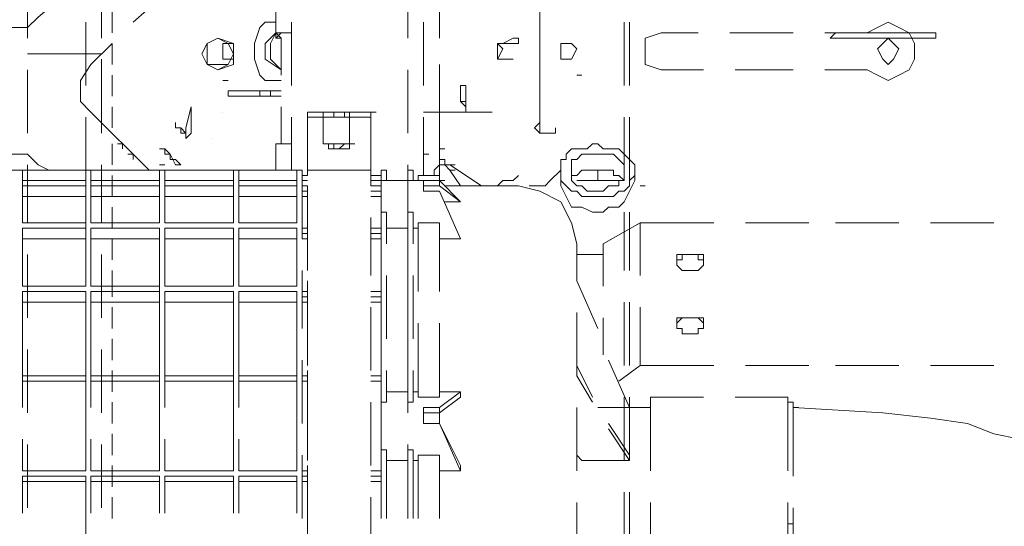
# Model space of a CAD drawing. Header units: millimetres. Extents: x 0 to 1151, y 0 to 297.
# Tile 43 of 93: x 332 to 340, y 135 to 139. Entities that reach past the tile are written whole.
import ezdxf

# ---------------------------------------------------------------- set-up
doc = ezdxf.new("R2010")
doc.units = ezdxf.units.MM
doc.header["$MEASUREMENT"] = 0
doc.layers.get('0').update_dxf_attribs({"linetype": 'CONTINUOUS'})

msp = doc.modelspace()

# ---------------------------------------------------------------- linework, layer by layer
at = {"color": 7, "linetype": 'Continuous', "lineweight": 20, "true_color": 0x000007}
for p, q in [((331.851, 139.3013), (331.851, 138.7933)), ((332.4437, 139.3013), (332.4437, 138.7933)), ((332.4437, 139.3013), (332.4437, 138.7933)), ((334.899, 138.7933), (334.899, 139.3013)), ((333.0787, 139.259), (332.6977, 138.9203)), ((335.9573, 139.259), (335.9573, 138.8357)), ((335.153, 138.7933), (335.153, 139.1743)), ((335.153, 138.7933), (335.153, 139.132)), ((332.5283, 139.005), (332.5283, 138.8357)), ((332.3167, 138.4123), (332.3167, 138.9203)), ((333.756, 138.9203), (333.7137, 138.878)), ((333.9677, 138.4123), (333.9677, 138.9203)), ((335.026, 138.9203), (335.026, 138.4123)), ((336.6347, 138.9203), (336.6347, 138.4123)), ((336.677, 138.9203), (336.677, 138.4123)), ((335.9573, 138.751), (335.9573, 138.8357)), ((336.931, 138.8357), (337.2273, 138.8357)), ((337.4813, 138.8357), (337.9893, 138.8357)), ((338.2433, 138.8357), (338.582, 138.8357)), ((332.5283, 138.751), (332.359, 138.5817)), ((332.5283, 138.751), (332.5283, 138.5817)), ((333.7983, 138.624), (333.7983, 138.751)), ((333.7983, 138.624), (333.7983, 138.751)), ((335.661, 138.751), (335.6187, 138.751)), ((335.6187, 138.751), (335.6187, 138.751)), ((335.6187, 138.624), (335.6187, 138.751)), ((335.661, 138.751), (335.7457, 138.7933)), ((335.788, 138.751), (335.661, 138.751)), ((335.7457, 138.7933), (335.788, 138.7933)), ((335.788, 138.751), (335.788, 138.7933)), ((335.9573, 138.751), (335.9573, 138.624)), ((335.9573, 138.751), (335.9573, 138.751)), ((335.9573, 138.751), (335.9573, 138.751)), ((331.851, 138.6663), (332.4437, 138.6663)), ((332.4437, 138.116), (332.4437, 138.624)), ((332.4437, 138.624), (332.4437, 138.116)), ((332.4437, 138.116), (332.4437, 138.624)), ((332.4437, 138.624), (332.4437, 138.116)), ((333.4173, 138.624), (333.4597, 138.624)), ((335.153, 138.2007), (335.153, 138.5817)), ((335.6187, 138.624), (335.7033, 138.624)), ((335.6187, 138.624), (335.6187, 138.624)), ((335.7033, 138.624), (335.7457, 138.624)), ((335.9573, 138.5393), (335.9573, 138.624)), ((335.9573, 138.624), (335.9573, 138.624)), ((336.1267, 138.624), (336.2113, 138.624)), ((331.851, 138.5393), (331.851, 138.0313)), ((332.4437, 138.5393), (332.4437, 138.0313)), ((332.4437, 138.5393), (332.4437, 138.0313)), ((332.5283, 138.497), (332.5283, 138.3277)), ((333.7137, 138.497), (333.756, 138.4547)), ((334.899, 138.0313), (334.899, 138.5393)), ((335.153, 138.2007), (335.153, 138.5393)), ((335.9573, 138.5393), (335.9573, 138.116)), ((336.2537, 138.497), (336.296, 138.497)), ((337.2697, 138.5393), (336.931, 138.5393)), ((337.9893, 138.5393), (337.5237, 138.5393)), ((338.582, 138.5393), (338.2433, 138.5393)), ((333.4173, 138.4547), (333.4597, 138.4547)), ((335.3647, 138.4123), (335.3647, 138.2007)), ((333.4597, 138.37), (333.883, 138.37)), ((333.7137, 138.3277), (333.7137, 138.37)), ((335.3223, 138.2853), (335.3223, 138.37)), ((335.3223, 138.2853), (335.3647, 138.243)), ((335.3223, 138.2853), (335.3647, 138.2853)), ((332.359, 138.2007), (332.8247, 137.735)), ((332.5283, 138.243), (332.5283, 138.0737)), ((333.121, 138.0737), (333.1633, 138.243)), ((333.1633, 138.0313), (333.1633, 138.243)), ((333.4173, 138.2007), (333.4173, 138.2007)), ((334.0947, 138.2007), (334.2217, 138.2007)), ((334.0947, 137.862), (334.0947, 138.2007)), ((334.0947, 138.2007), (334.2217, 138.2007)), ((334.2217, 138.1583), (334.2217, 138.2007)), ((334.3487, 138.2007), (334.3487, 138.2007)), ((334.4333, 138.2007), (334.4757, 138.2007)), ((334.4333, 138.1583), (334.4333, 138.2007)), ((334.4333, 138.2007), (334.6027, 138.2007)), ((334.6027, 138.2007), (334.645, 138.2007)), ((334.6027, 138.2007), (334.6027, 137.608)), ((335.153, 138.2007), (335.026, 138.2007)), ((335.153, 137.862), (335.153, 138.2007)), ((335.153, 138.2007), (335.5763, 138.2007)), ((335.153, 138.2007), (335.153, 137.7773)), ((335.5763, 138.2007), (335.5763, 138.2007)), ((335.9573, 138.2007), (335.9573, 138.2007)), ((332.3167, 137.6503), (332.3167, 138.1583)), ((333.0363, 138.116), (333.0363, 138.116)), ((333.9677, 137.735), (333.9677, 138.1583)), ((334.0947, 138.1583), (334.0947, 137.6927)), ((334.0947, 138.1583), (334.0947, 137.9467)), ((334.0947, 138.1583), (334.0947, 138.1583)), ((334.2217, 138.1583), (334.4333, 138.1583)), ((335.026, 138.1583), (335.026, 137.6927)), ((335.9573, 138.116), (335.915, 138.0737)), ((336.6347, 138.1583), (336.6347, 137.6503)), ((336.677, 138.1583), (336.677, 137.6503)), ((333.121, 137.989), (333.121, 138.0737)), ((333.121, 137.989), (333.1633, 138.0313)), ((332.5283, 137.9467), (332.5283, 137.7773)), ((332.5707, 137.9467), (332.613, 137.9467)), ((332.613, 137.9043), (332.613, 137.9467)), ((333.3327, 137.989), (333.3327, 137.989)), ((334.0947, 137.9467), (334.0947, 137.9467)), ((334.0947, 137.9467), (334.0947, 137.9467)), ((334.0947, 137.9467), (334.0947, 137.7773)), ((334.2217, 137.9467), (334.264, 137.9467)), ((334.2217, 137.9467), (334.4333, 137.9467)), ((334.4333, 137.9467), (334.4757, 137.9467)), ((332.6977, 137.862), (332.6553, 137.862)), ((332.6977, 137.8197), (332.6977, 137.862)), ((335.026, 137.862), (335.026, 137.862)), ((335.026, 137.862), (335.0683, 137.862)), ((335.153, 137.9043), (335.1953, 137.9043)), ((335.153, 137.9043), (335.1953, 137.9043)), ((335.153, 137.862), (335.153, 137.862)), ((331.851, 137.7773), (331.851, 137.3117)), ((332.4437, 137.7773), (332.4437, 137.3117)), ((332.4437, 137.7773), (332.4437, 137.3117)), ((332.6977, 137.8197), (332.6977, 137.8197)), ((332.9093, 137.7773), (332.9517, 137.7773)), ((332.9093, 137.7773), (332.9517, 137.7773)), ((333.0787, 137.7773), (333.0363, 137.7773)), ((334.0947, 137.8197), (334.0947, 137.8197)), ((334.0947, 137.7773), (334.0947, 137.7773)), ((334.0947, 137.735), (334.0947, 137.7773)), ((334.899, 137.3117), (334.899, 137.7773)), ((335.153, 137.8197), (335.153, 137.7773)), ((335.153, 137.7773), (335.2377, 137.7773)), ((335.153, 137.7773), (335.153, 137.7773)), ((335.1953, 137.7773), (335.153, 137.7773)), ((335.153, 137.7773), (335.2377, 137.7773)), ((335.153, 137.6503), (335.153, 137.7773)), ((335.153, 137.7773), (335.153, 137.7773)), ((335.153, 137.7773), (335.1953, 137.7773)), ((335.2377, 137.7773), (335.28, 137.7773)), ((335.4917, 137.608), (335.2377, 137.7773)), ((331.5123, 137.735), (332.0203, 137.735)), ((332.3167, 137.735), (331.8087, 137.735)), ((331.8087, 137.735), (331.8087, 137.608)), ((332.2743, 137.735), (332.74, 137.735)), ((332.3167, 137.608), (332.3167, 137.735)), ((332.9093, 137.735), (332.359, 137.735)), ((332.359, 137.735), (332.359, 137.608)), ((332.5283, 137.6927), (332.5283, 137.5233)), ((332.867, 137.735), (332.9517, 137.735)), ((332.9093, 137.735), (332.9093, 137.735)), ((332.9093, 137.735), (332.9093, 137.735)), ((332.9093, 137.608), (332.9093, 137.735)), ((332.994, 137.735), (332.9517, 137.735)), ((333.502, 137.735), (332.9517, 137.735)), ((332.9517, 137.735), (332.9517, 137.608)), ((332.994, 137.735), (333.502, 137.735)), ((332.994, 137.735), (333.502, 137.735)), ((333.1633, 137.735), (333.2057, 137.735)), ((333.2903, 137.735), (333.2903, 137.735)), ((333.502, 137.735), (333.629, 137.735)), ((333.502, 137.608), (333.502, 137.735)), ((333.5443, 137.735), (333.5443, 137.608)), ((333.756, 137.735), (334.0523, 137.735)), ((334.0523, 137.1847), (334.0523, 137.735)), ((334.0947, 137.6927), (334.0523, 137.6927)), ((334.0947, 137.6927), (334.0523, 137.6927)), ((334.0947, 137.735), (334.6027, 137.735)), ((334.6873, 137.6927), (334.6027, 137.6927)), ((334.7297, 137.735), (334.6873, 137.735)), ((334.6873, 137.6927), (334.6873, 137.6927)), ((334.7297, 137.735), (334.7297, 137.6503)), ((334.899, 137.735), (334.899, 137.6503)), ((334.9413, 137.735), (334.899, 137.735)), ((334.9413, 137.735), (334.9413, 137.6503)), ((334.9837, 137.6503), (334.9837, 137.6927)), ((334.9837, 137.6927), (335.153, 137.6927)), ((335.153, 137.6503), (335.153, 137.6927)), ((335.153, 137.6503), (335.153, 137.6927)), ((335.2377, 137.735), (335.28, 137.735)), ((335.28, 137.735), (335.28, 137.735)), ((335.28, 137.735), (335.28, 137.735)), ((335.28, 137.735), (335.28, 137.735)), ((336.1267, 137.735), (336.1267, 137.735)), ((336.423, 137.735), (336.423, 137.6503)), ((336.7193, 137.6927), (336.7193, 137.735)), ((336.7193, 137.6503), (336.7193, 137.6927)), ((332.3167, 137.608), (332.3167, 137.6503)), ((332.9093, 137.608), (332.9093, 137.6503)), ((333.502, 137.608), (333.502, 137.6503)), ((334.01, 137.608), (334.01, 137.6503)), ((334.0523, 137.6503), (334.0947, 137.6503)), ((334.6873, 137.6503), (335.026, 137.6503)), ((334.899, 137.6503), (334.7297, 137.6503)), ((335.153, 137.6503), (335.1953, 137.6503)), ((335.153, 137.6503), (335.153, 137.6503)), ((336.2537, 137.6503), (336.5923, 137.6503)), ((336.6347, 137.6503), (336.6347, 137.6503)), ((331.8087, 137.608), (332.3167, 137.608)), ((332.3167, 137.608), (331.8087, 137.608)), ((331.8087, 137.608), (331.8087, 137.3117)), ((332.359, 137.608), (332.9093, 137.608)), ((332.9093, 137.608), (332.359, 137.608)), ((332.359, 137.608), (332.359, 137.3117)), ((332.9093, 137.3117), (332.9093, 137.608)), ((332.9517, 137.608), (333.502, 137.608)), ((333.502, 137.608), (332.9517, 137.608)), ((332.9517, 137.608), (332.9517, 137.3117)), ((333.502, 137.3117), (333.502, 137.608)), ((333.5443, 137.608), (333.5443, 137.3117)), ((334.0523, 137.608), (334.0947, 137.608)), ((334.0947, 137.5657), (334.0523, 137.5657)), ((334.0947, 137.1), (334.0947, 137.608)), ((334.6027, 137.608), (334.6873, 137.608)), ((334.6873, 137.5657), (334.6873, 137.608)), ((335.3223, 137.481), (335.153, 137.608)), ((335.1953, 137.608), (335.788, 137.608)), ((335.4917, 137.608), (335.4917, 137.608)), ((335.5763, 137.608), (335.5763, 137.608)), ((335.5763, 137.608), (335.5763, 137.608)), ((336.7617, 137.608), (336.804, 137.608)), ((332.9093, 137.3117), (332.9093, 137.5233)), ((333.502, 137.3117), (333.502, 137.5233)), ((334.01, 137.3117), (334.01, 137.5233)), ((334.0523, 137.5233), (334.0947, 137.5233)), ((334.6873, 137.2693), (334.6873, 137.5233)), ((335.3223, 137.481), (335.1953, 137.481)), ((332.3167, 136.9307), (332.3167, 137.3963)), ((332.5283, 137.4387), (332.5283, 137.2693)), ((334.899, 137.1423), (334.899, 137.3963)), ((334.9413, 137.3963), (334.9413, 137.1423)), ((336.6347, 137.3963), (336.6347, 136.9307)), ((336.677, 137.3963), (336.677, 136.9307)), ((331.8087, 137.3117), (332.3167, 137.3117)), ((332.3167, 137.3117), (332.3167, 137.2693)), ((332.359, 137.3117), (332.9093, 137.3117)), ((332.9517, 137.3117), (333.502, 137.3117)), ((334.0947, 136.9307), (334.0947, 137.3117)), ((334.6027, 137.354), (334.6027, 136.8883)), ((334.9837, 137.3117), (335.153, 137.3117)), ((334.9837, 136.7613), (334.9837, 137.3117)), ((335.153, 136.7613), (335.153, 137.3117)), ((337.3543, 137.3117), (336.7617, 137.3117)), ((338.1163, 137.3117), (337.6083, 137.3117)), ((338.836, 137.3117), (338.328, 137.3117)), ((339.598, 137.3117), (339.09, 137.3117)), ((332.3167, 137.2693), (331.8087, 137.2693)), ((331.8087, 137.2693), (331.8087, 136.8037)), ((332.3167, 136.8037), (332.3167, 137.2693)), ((332.9093, 137.2693), (332.359, 137.2693)), ((332.359, 137.2693), (332.359, 136.8037)), ((332.9093, 136.8037), (332.9093, 137.2693)), ((333.502, 137.2693), (332.9517, 137.2693)), ((332.9517, 137.2693), (332.9517, 136.8037)), ((333.502, 136.8037), (333.502, 137.2693)), ((333.5443, 137.2693), (333.5443, 136.8037)), ((334.0523, 137.2693), (334.0947, 137.2693)), ((334.0947, 137.227), (334.0523, 137.227)), ((334.0947, 137.227), (334.0523, 137.227)), ((334.0947, 137.1847), (334.0947, 137.227)), ((334.6027, 137.2693), (334.6873, 137.2693)), ((334.6873, 137.227), (334.6027, 137.227)), ((334.6873, 137.227), (334.6027, 137.227)), ((334.6873, 137.2693), (334.6873, 137.227)), ((334.6873, 137.227), (334.6873, 137.227)), ((334.6873, 137.227), (334.6873, 137.1847)), ((334.6873, 137.227), (334.6873, 137.227)), ((334.6873, 137.1847), (334.6873, 137.227)), ((334.899, 137.2693), (334.899, 136.7613)), ((334.9413, 137.2693), (334.9837, 137.2693)), ((334.9837, 137.2693), (334.9837, 136.7613)), ((332.3167, 137.1847), (332.3167, 136.8037)), ((332.5283, 137.1847), (332.5283, 137.0153)), ((333.502, 137.1847), (333.502, 136.8037)), ((334.01, 136.8037), (334.01, 137.1847)), ((334.01, 137.1847), (334.01, 137.0153)), ((334.0523, 137.1847), (334.0947, 137.1847)), ((334.6027, 137.1847), (334.6873, 137.1847)), ((334.6873, 137.1847), (334.6873, 136.7613)), ((336.2537, 136.846), (336.2537, 137.1423)), ((331.851, 137.0577), (331.851, 136.5497)), ((332.4437, 137.0577), (332.4437, 136.5497)), ((332.4437, 137.0577), (332.4437, 136.5497)), ((334.899, 136.5497), (334.899, 137.0577)), ((336.4653, 137.0577), (336.2537, 137.0577)), ((337.185, 137.0577), (337.1427, 137.0577)), ((337.1427, 137.0577), (337.185, 137.0577)), ((332.5283, 136.9307), (332.5283, 136.719)), ((334.0523, 136.465), (334.0523, 136.9307)), ((334.6873, 136.465), (334.6873, 136.9307)), ((337.1427, 136.9307), (337.185, 136.9307)), ((334.0947, 136.3803), (334.0947, 136.846)), ((334.7297, 136.3803), (334.7297, 136.8883)), ((334.899, 136.3803), (334.899, 136.8883)), ((334.9413, 136.8883), (334.9413, 136.3803)), ((336.423, 136.465), (336.2537, 136.846)), ((331.8087, 136.8037), (332.3167, 136.8037)), ((332.3167, 136.7613), (331.8087, 136.7613)), ((331.8087, 136.7613), (331.8087, 136.084)), ((332.3167, 136.084), (332.3167, 136.7613)), ((332.359, 136.8037), (332.9093, 136.8037)), ((332.9093, 136.7613), (332.359, 136.7613)), ((332.359, 136.7613), (332.359, 136.084)), ((332.9093, 136.8037), (332.9093, 136.7613)), ((332.9093, 136.084), (332.9093, 136.7613)), ((332.9517, 136.8037), (333.502, 136.8037)), ((333.502, 136.7613), (332.9517, 136.7613)), ((332.9517, 136.7613), (332.9517, 136.084)), ((333.502, 136.084), (333.502, 136.7613)), ((333.5443, 136.7613), (333.5443, 136.084)), ((334.0523, 136.7613), (334.0947, 136.7613)), ((334.6027, 136.7613), (334.6873, 136.7613)), ((334.6873, 136.7613), (334.6873, 136.719)), ((332.3167, 136.1687), (332.3167, 136.6767)), ((334.01, 136.084), (334.01, 136.6767)), ((334.01, 136.6767), (334.01, 136.4227)), ((334.0947, 136.719), (334.0523, 136.719)), ((334.0947, 136.719), (334.0523, 136.719)), ((334.0523, 136.6767), (334.0947, 136.6767)), ((334.0947, 136.6767), (334.0947, 136.719)), ((334.0947, 136.1687), (334.0947, 136.6767)), ((334.6873, 136.719), (334.6027, 136.719)), ((334.6873, 136.719), (334.6027, 136.719)), ((334.6873, 136.719), (334.6873, 136.719)), ((334.6873, 136.719), (334.6873, 136.6767)), ((334.6873, 136.719), (334.6873, 136.719)), ((334.6873, 136.6767), (334.6873, 136.719)), ((336.6347, 136.6767), (336.6347, 136.1687)), ((336.677, 136.6767), (336.677, 136.1687)), ((332.5283, 136.6343), (332.5283, 136.465)), ((334.6027, 136.6343), (334.6027, 136.1263)), ((336.2537, 136.084), (336.2537, 136.592)), ((336.7617, 136.1687), (336.7617, 136.6343)), ((336.4653, 136.2533), (336.4653, 136.5497)), ((336.4653, 136.5497), (336.4653, 136.2533)), ((337.185, 136.5497), (337.1427, 136.5497)), ((337.185, 136.5497), (337.185, 136.5497)), ((334.899, 136.5073), (334.899, 135.957)), ((334.9837, 136.5073), (334.9837, 135.957)), ((334.9837, 135.9147), (334.9837, 136.5073)), ((335.153, 135.9147), (335.153, 136.5073)), ((332.5283, 136.3803), (332.5283, 136.211)), ((337.1427, 136.4227), (337.185, 136.4227)), ((331.851, 136.2957), (331.851, 135.7877)), ((332.4437, 136.2957), (332.4437, 135.7877)), ((332.4437, 136.2957), (332.4437, 135.7877)), ((334.899, 135.7877), (334.899, 136.2957)), ((334.0523, 135.703), (334.0523, 136.211)), ((334.6873, 135.703), (334.6873, 136.211)), ((332.5283, 136.1263), (332.5283, 135.957)), ((334.0947, 135.6183), (334.0947, 136.1263)), ((334.7297, 135.8723), (334.7297, 136.1263)), ((334.899, 135.8723), (334.899, 136.1263)), ((334.9413, 136.1263), (334.9413, 135.8723)), ((336.3807, 135.9147), (336.2537, 136.1687)), ((336.2537, 136.1263), (336.2537, 136.1263)), ((338.1163, 136.1687), (337.6083, 136.1687)), ((338.836, 136.1687), (338.328, 136.1687)), ((339.598, 136.1687), (339.09, 136.1687)), ((331.8087, 136.084), (332.3167, 136.084)), ((332.3167, 136.084), (331.8087, 136.084)), ((331.8087, 136.084), (331.8087, 135.83)), ((332.3167, 135.83), (332.3167, 136.084)), ((332.3167, 136.0417), (332.3167, 135.322)), ((332.359, 136.084), (332.9093, 136.084)), ((332.9093, 136.084), (332.359, 136.084)), ((332.359, 136.084), (332.359, 135.83)), ((332.9093, 135.83), (332.9093, 136.084)), ((332.9093, 136.0417), (332.9093, 135.322)), ((332.9517, 136.084), (333.502, 136.084)), ((333.502, 136.084), (332.9517, 136.084)), ((332.9517, 136.084), (332.9517, 135.83)), ((333.502, 135.83), (333.502, 136.084)), ((333.502, 136.0417), (333.502, 135.322)), ((333.5443, 136.084), (333.5443, 135.83)), ((334.01, 135.322), (334.01, 136.0417)), ((334.0523, 136.084), (334.0947, 136.084)), ((334.0523, 136.0417), (334.0947, 136.0417)), ((334.0947, 136.0417), (334.0523, 136.0417)), ((334.6027, 136.084), (334.6873, 136.084)), ((334.6873, 136.084), (334.6873, 136.0417)), ((334.6873, 136.0417), (334.6873, 136.084)), ((334.6873, 135.2797), (334.6873, 136.0417)), ((336.3807, 135.8723), (336.2537, 136.084)), ((334.9837, 135.957), (334.9413, 135.957)), ((335.3223, 135.957), (335.3223, 135.9147)), ((332.3167, 135.4067), (332.3167, 135.9147)), ((334.0947, 135.4067), (334.0947, 135.9147)), ((335.153, 135.9147), (334.9837, 135.9147)), ((335.3223, 135.9147), (335.153, 135.7877)), ((336.6347, 135.9147), (336.6347, 135.4067)), ((336.677, 135.9147), (336.677, 135.4067)), ((336.8463, 135.322), (336.8463, 135.9147)), ((337.2697, 135.9147), (336.8463, 135.9147)), ((332.5283, 135.8723), (332.5283, 135.703)), ((334.6027, 135.8723), (334.6027, 135.3643)), ((334.7297, 135.8723), (334.6873, 135.8723)), ((336.2537, 135.322), (336.2537, 135.83)), ((336.677, 135.83), (336.8463, 135.83)), ((337.947, 135.8723), (337.947, 135.322)), ((337.9893, 135.8723), (337.947, 135.8723)), ((337.947, 135.8723), (337.947, 135.8723)), ((337.9893, 135.2797), (337.9893, 135.8723)), ((337.9893, 135.8723), (337.9893, 135.83)), ((337.9893, 135.83), (338.0317, 135.83)), ((335.153, 135.703), (335.153, 135.7877)), ((335.026, 135.703), (335.153, 135.703)), ((335.153, 135.703), (335.3223, 135.3643)), ((339.3863, 135.703), (339.598, 135.6183)), ((331.8087, 135.576), (331.8087, 135.322)), ((332.3167, 135.322), (332.3167, 135.576)), ((332.359, 135.576), (332.359, 135.322)), ((332.5283, 135.6183), (332.5283, 135.449)), ((332.9093, 135.322), (332.9093, 135.576)), ((332.9517, 135.576), (332.9517, 135.322)), ((333.502, 135.322), (333.502, 135.576)), ((333.5443, 135.576), (333.5443, 135.322)), ((331.851, 135.5337), (331.851, 135.0257)), ((332.4437, 135.5337), (332.4437, 135.0257)), ((332.4437, 135.5337), (332.4437, 135.0257)), ((334.899, 135.0257), (334.899, 135.5337)), ((334.899, 134.941), (334.899, 135.4913)), ((334.9413, 135.4913), (334.9413, 134.941)), ((334.0523, 134.941), (334.0523, 135.449)), ((334.6873, 134.941), (334.6873, 135.449)), ((334.899, 135.4067), (334.899, 134.941)), ((334.9413, 135.4067), (334.9837, 135.4067)), ((334.9837, 135.449), (335.153, 135.449)), ((334.9837, 134.941), (334.9837, 135.449)), ((335.153, 134.941), (335.153, 135.449)), ((332.5283, 135.3643), (332.5283, 135.195)), ((334.0947, 134.8563), (334.0947, 135.3643)), ((335.3223, 135.3643), (335.3223, 135.322)), ((331.8087, 135.322), (332.3167, 135.322)), ((332.3167, 135.2797), (331.8087, 135.2797)), ((331.8087, 135.2797), (331.8087, 134.9833)), ((332.3167, 134.9833), (332.3167, 135.2797)), ((332.359, 135.322), (332.9093, 135.322)), ((332.9093, 135.2797), (332.359, 135.2797)), ((332.359, 135.2797), (332.359, 134.9833)), ((332.9093, 134.9833), (332.9093, 135.2797)), ((332.9517, 135.322), (333.502, 135.322)), ((333.502, 135.2797), (332.9517, 135.2797)), ((332.9517, 135.2797), (332.9517, 134.9833)), ((333.502, 134.9833), (333.502, 135.2797)), ((333.5443, 135.2797), (333.5443, 134.9833)), ((334.0523, 135.322), (334.0947, 135.322)), ((334.0947, 135.2797), (334.0523, 135.2797)), ((334.0947, 135.2373), (334.0947, 135.2797)), ((334.6027, 135.322), (334.6873, 135.322)), ((334.6873, 135.2797), (334.6027, 135.2797)), ((334.6873, 135.322), (334.6873, 135.2797)), ((334.6873, 135.2797), (334.6873, 135.2373)), ((334.6873, 135.2373), (334.6873, 135.2797)), ((332.3167, 135.2373), (332.3167, 134.9833)), ((332.9093, 135.2373), (332.9093, 134.9833)), ((333.502, 135.2373), (333.502, 134.9833)), ((334.01, 134.9833), (334.01, 135.2373)), ((334.0523, 135.2373), (334.0947, 135.2373)), ((334.6027, 135.2373), (334.6873, 135.2373)), ((334.6873, 134.9833), (334.6873, 135.2373)), ((332.3167, 134.687), (332.3167, 135.1527)), ((332.5283, 135.1103), (332.5283, 134.941)), ((334.0947, 134.687), (334.0947, 135.1527)), ((334.6027, 135.1103), (334.6027, 134.6023)), ((336.6347, 135.1527), (336.6347, 134.687)), ((336.677, 135.1527), (336.677, 134.687)), ((336.2537, 134.56), (336.2537, 135.068)), ((336.8463, 134.56), (336.8463, 135.068)), ((337.947, 135.068), (337.947, 134.56)), ((337.947, 134.56), (337.947, 135.068)), ((337.947, 135.0257), (337.947, 135.0257)), ((337.9893, 134.4753), (337.9893, 135.0257)), ((337.947, 134.941), (337.947, 134.941)), ((337.947, 134.8987), (337.9893, 134.8987)), ((337.947, 134.8987), (337.9893, 134.8987))]:
    msp.add_line(p, q, dxfattribs=at)
for points in [[(335.9573, 139.3437), (335.9573, 139.259), (335.9573, 138.7933)], [(331.597, 138.9627), (331.6817, 138.878), (331.851, 138.878), (331.9357, 138.9627), (332.232, 139.2167)], [(333.8407, 139.0473), (333.8407, 138.8357), (333.883, 138.7933), (333.883, 138.497)], [(333.7137, 138.878), (333.6713, 138.751), (333.6713, 138.624), (333.7137, 138.497)], [(333.7137, 138.878), (333.756, 138.9203), (333.8407, 138.9203)], [(338.582, 138.8357), (338.6667, 138.878), (338.7513, 138.9203), (338.836, 138.878), (338.9207, 138.8357)], [(333.8407, 138.8357), (333.756, 138.751), (333.756, 138.624), (333.883, 138.5393)], [(333.8407, 138.8357), (333.7983, 138.751), (333.7983, 138.624), (333.883, 138.5393)], [(333.9677, 138.8357), (333.8407, 138.8357), (333.8407, 138.7933), (333.883, 138.7933)], [(333.9677, 138.8357), (333.883, 138.8357), (333.8407, 138.7933), (333.883, 138.7933)], [(336.931, 138.8357), (336.804, 138.7933), (336.804, 138.7087), (336.804, 138.5817), (336.931, 138.5393)], [(338.9207, 138.5393), (338.963, 138.624), (338.963, 138.751), (338.9207, 138.8357)], [(333.4173, 138.751), (333.4173, 138.7087), (333.4173, 138.624)], [(335.6187, 138.624), (335.661, 138.7087), (335.6187, 138.751)], [(332.359, 138.5817), (332.2743, 138.4547), (332.2743, 138.2853), (332.359, 138.2007)], [(335.9573, 138.5817), (335.9573, 138.116), (335.9573, 138.0313)], [(333.7137, 138.497), (333.756, 138.4547), (333.883, 138.4547)], [(338.9207, 138.5393), (338.836, 138.497), (338.7513, 138.4547), (338.6667, 138.497), (338.582, 138.5393)], [(335.3223, 138.37), (335.3223, 138.4123), (335.3647, 138.4123)], [(333.4597, 138.37), (333.4597, 138.3277), (333.883, 138.3277)], [(333.883, 138.243), (333.883, 137.9467), (333.9677, 137.9467)], [(334.2217, 138.2007), (334.3487, 138.2007), (334.4333, 138.2007), (334.6027, 138.2007)], [(334.391, 138.2007), (334.3063, 138.2007), (334.264, 138.2007)], [(334.391, 138.1583), (334.391, 138.2007), (334.3063, 138.2007), (334.3063, 138.1583)], [(333.121, 137.989), (333.121, 138.0313), (333.0787, 138.0313), (333.0787, 138.0737), (333.0363, 138.0737), (333.0363, 138.116)], [(333.121, 137.989), (333.121, 138.0313), (333.0787, 138.0737), (333.0363, 138.0737), (333.0363, 138.116)], [(334.2217, 137.989), (334.2217, 138.1583), (334.0947, 138.1583)], [(334.6027, 138.1583), (334.4333, 138.1583), (334.4333, 137.9467)], [(336.0843, 138.0737), (336.0843, 138.0313), (335.9573, 138.0313), (335.915, 138.0737)], [(333.883, 137.9467), (333.8407, 137.9467), (333.8407, 137.735)], [(334.2217, 137.989), (334.2217, 137.9467), (334.264, 137.9467), (334.264, 137.9043), (334.3063, 137.9043), (334.3487, 137.9043), (334.391, 137.9043), (334.4333, 137.9043), (334.4333, 137.9467)], [(334.264, 137.9467), (334.3063, 137.9467), (334.3063, 137.9043), (334.3487, 137.9043), (334.391, 137.9467), (334.4333, 137.9467)], [(336.677, 137.8197), (336.6347, 137.862), (336.5923, 137.9043), (336.55, 137.9043), (336.4653, 137.9043), (336.423, 137.9467), (336.3807, 137.9467), (336.3383, 137.9043), (336.2537, 137.9043), (336.2113, 137.9043), (336.169, 137.862), (336.169, 137.8197), (336.1267, 137.8197), (336.1267, 137.7773), (336.1267, 137.735)], [(332.0203, 137.735), (331.9357, 137.7773), (331.851, 137.862), (331.6817, 137.862), (331.597, 137.7773)], [(333.0363, 137.7773), (332.994, 137.862), (332.9517, 137.862), (332.9517, 137.9043), (332.9093, 137.9043)], [(332.994, 137.862), (332.9517, 137.9043), (332.9093, 137.9043)], [(332.994, 137.862), (332.994, 137.8197), (333.0363, 137.8197), (333.0787, 137.7773)], [(335.2377, 137.7773), (335.1953, 137.7773), (335.1953, 137.8197), (335.153, 137.8197), (335.153, 137.862)], [(335.153, 137.7773), (335.1107, 137.735), (335.1107, 137.6927)], [(335.153, 137.6503), (335.153, 137.6927), (335.153, 137.7773)], [(335.153, 137.735), (335.153, 137.7773), (335.1953, 137.7773)], [(335.3223, 137.608), (335.2377, 137.735), (335.1953, 137.7773), (335.2377, 137.7773)], [(336.1267, 137.735), (336.1267, 137.6927), (336.1267, 137.6503), (336.169, 137.608), (336.2113, 137.5657), (336.2537, 137.5657), (336.296, 137.5233), (336.3383, 137.5233), (336.423, 137.5233), (336.4653, 137.5233), (336.55, 137.5233), (336.5923, 137.5657), (336.6347, 137.5657), (336.677, 137.608), (336.677, 137.6503), (336.7193, 137.6927), (336.7193, 137.735), (336.7193, 137.7773), (336.677, 137.8197)], [(331.8087, 137.6503), (332.3167, 137.6503), (332.3167, 137.735)], [(332.9093, 137.735), (332.9093, 137.6503), (332.359, 137.6503)], [(333.502, 137.735), (333.502, 137.6503), (332.9517, 137.6503)], [(333.5443, 137.735), (334.01, 137.735), (334.01, 137.608), (333.5443, 137.608)], [(333.5443, 137.6503), (334.01, 137.6503), (334.01, 137.735)], [(334.6873, 137.6503), (334.6873, 137.6927), (334.6027, 137.6927)], [(334.6873, 137.1847), (334.6873, 137.6503), (334.6873, 137.5657), (334.6873, 137.735)], [(335.788, 137.6927), (335.7457, 137.6503), (335.7033, 137.6503), (335.661, 137.6503), (335.6187, 137.608)], [(335.9997, 137.608), (336.042, 137.6503), (336.1267, 137.735)], [(336.1267, 137.735), (336.1267, 137.608), (336.169, 137.5233), (336.2113, 137.4387), (336.296, 137.4387)], [(336.6347, 137.6503), (336.5923, 137.6927), (336.55, 137.6927), (336.55, 137.735), (336.4653, 137.735), (336.423, 137.735), (336.3807, 137.735), (336.3383, 137.735), (336.296, 137.735), (336.2537, 137.6927), (336.2113, 137.6927), (336.2113, 137.6503)], [(334.6027, 137.6503), (334.6873, 137.6503), (334.6873, 137.608)], [(335.153, 137.1847), (335.3223, 137.1847), (335.153, 137.5657), (335.026, 137.5657), (335.026, 137.6503), (335.153, 137.6503), (335.3223, 137.481)], [(335.026, 137.608), (335.153, 137.608), (335.153, 137.6503)], [(336.5077, 137.4387), (336.5923, 137.4387), (336.6347, 137.481), (336.677, 137.5657), (336.7193, 137.6503)], [(331.8087, 137.5233), (332.3167, 137.5233), (332.3167, 137.608), (332.3167, 137.3117)], [(332.9093, 137.608), (332.9093, 137.5233), (332.359, 137.5233)], [(333.502, 137.608), (333.502, 137.5233), (332.9517, 137.5233)], [(333.5443, 137.608), (334.01, 137.608), (334.01, 137.3117), (333.5443, 137.3117)], [(333.5443, 137.5233), (334.01, 137.5233), (334.01, 137.608)], [(334.6027, 137.5233), (334.6873, 137.5233), (334.6873, 137.5657), (334.6027, 137.5657)], [(336.2537, 137.1423), (336.2113, 137.3117), (336.1267, 137.481), (335.9573, 137.5657), (335.788, 137.608)], [(335.9997, 137.608), (335.9573, 137.608), (335.915, 137.608), (335.8727, 137.608)], [(334.7297, 137.1423), (334.7297, 137.3963), (334.6873, 137.3963)], [(334.7297, 137.2693), (334.899, 137.2693), (334.899, 137.3963), (334.9413, 137.3963)], [(336.296, 137.4387), (336.3807, 137.3963), (336.4653, 137.3963), (336.5077, 137.4387)], [(336.7617, 136.8883), (336.7617, 137.3117), (336.4653, 137.1423)], [(331.8087, 137.1847), (332.3167, 137.1847), (332.3167, 137.2693)], [(332.9093, 137.2693), (332.9093, 137.1847), (332.359, 137.1847)], [(333.502, 137.2693), (333.502, 137.1847), (332.9517, 137.1847)], [(333.5443, 137.2693), (334.01, 137.2693), (334.01, 136.8037), (333.5443, 136.8037)], [(333.5443, 137.1847), (334.01, 137.1847), (334.01, 137.2693)], [(337.1427, 137.0577), (337.058, 137.0577), (337.058, 137.0153), (337.058, 136.973), (337.1003, 136.9307), (337.1427, 136.9307)], [(337.1427, 137.0577), (337.1003, 137.0577), (337.1003, 137.0153), (337.058, 137.0153), (337.058, 136.973)], [(337.185, 136.9307), (337.2273, 136.9307), (337.2697, 136.973), (337.2697, 137.0153), (337.2697, 137.0577), (337.2273, 137.0577), (337.185, 137.0577)], [(337.2697, 136.973), (337.2697, 137.0153), (337.2273, 137.0153), (337.2273, 137.0577), (337.185, 137.0577)], [(331.8087, 136.6767), (332.3167, 136.6767), (332.3167, 136.7613)], [(332.9093, 136.7613), (332.9093, 136.6767), (332.359, 136.6767)], [(333.502, 136.7613), (333.502, 136.6767), (332.9517, 136.6767)], [(333.5443, 136.7613), (334.01, 136.7613), (334.01, 136.084), (333.5443, 136.084)], [(333.5443, 136.6767), (334.01, 136.6767), (334.01, 136.7613)], [(334.6027, 136.6767), (334.6873, 136.6767), (334.6873, 136.084)], [(337.1427, 136.5497), (337.1003, 136.5497), (337.058, 136.5497), (337.058, 136.5073), (337.058, 136.465), (337.1003, 136.465), (337.1003, 136.4227), (337.1427, 136.4227)], [(337.2697, 136.5073), (337.2273, 136.5497), (337.185, 136.5497), (337.1427, 136.5497), (337.1003, 136.5497), (337.058, 136.5073)], [(337.1003, 136.5497), (337.058, 136.5497), (337.058, 136.5073)], [(337.185, 136.4227), (337.2273, 136.4227), (337.2273, 136.465), (337.2697, 136.465), (337.2697, 136.5073), (337.2697, 136.5497), (337.2273, 136.5497), (337.185, 136.5497)], [(336.423, 135.83), (336.677, 135.83), (336.5077, 136.211)], [(337.3543, 136.1687), (336.7617, 136.1687), (336.5923, 136.0417)], [(331.8087, 136.0417), (332.3167, 136.0417), (332.3167, 136.084)], [(332.9093, 136.084), (332.9093, 136.0417), (332.359, 136.0417)], [(333.502, 136.084), (333.502, 136.0417), (332.9517, 136.0417)], [(333.5443, 136.084), (334.01, 136.084), (334.01, 135.83)], [(333.5443, 136.0417), (334.01, 136.0417), (334.01, 136.084)], [(334.9413, 135.8723), (334.899, 135.8723), (334.899, 135.957), (334.7297, 135.957)], [(335.026, 135.83), (335.153, 135.83), (335.3223, 135.957), (335.153, 135.957)], [(337.947, 135.322), (337.947, 135.9147), (337.5237, 135.9147)], [(335.153, 135.322), (335.3223, 135.322), (335.153, 135.703), (335.026, 135.703), (335.026, 135.83)], [(335.026, 135.7877), (335.153, 135.7877), (335.153, 135.83)], [(337.9893, 135.83), (338.709, 135.7877), (339.09, 135.7453), (339.3863, 135.703)], [(336.2537, 135.449), (336.296, 135.4067), (336.677, 135.4067), (336.5077, 135.6607)], [(336.677, 135.4067), (336.677, 135.449), (336.5077, 135.703)], [(334.01, 135.576), (334.01, 135.322), (333.5443, 135.322)], [(339.598, 135.6183), (339.8097, 135.576), (340.0637, 135.5337), (340.36, 135.4913), (340.6563, 135.4913)], [(334.6873, 135.4913), (334.7297, 135.4913), (334.7297, 134.941)], [(334.7297, 135.4067), (334.899, 135.4067), (334.899, 135.4913), (334.9413, 135.4913)], [(331.8087, 135.2373), (332.3167, 135.2373), (332.3167, 135.2797)], [(332.9093, 135.2797), (332.9093, 135.2373), (332.359, 135.2373)], [(333.502, 135.2797), (333.502, 135.2373), (332.9517, 135.2373)], [(333.5443, 135.2797), (334.01, 135.2797), (334.01, 134.9833)], [(333.5443, 135.2373), (334.01, 135.2373), (334.01, 135.2797)]]:
    msp.add_lwpolyline(points, dxfattribs=at)
for points in [[(339.09, 138.7933), (339.1323, 138.7933), (339.1323, 138.8357), (339.09, 138.8357), (338.328, 138.8357), (338.2857, 138.7933), (338.328, 138.7933)], [(333.502, 138.6663), (333.502, 138.751), (333.375, 138.7933), (333.2903, 138.751), (333.248, 138.6663), (333.2903, 138.5817), (333.375, 138.5393), (333.502, 138.5817)], [(333.502, 138.6663), (333.502, 138.751), (333.375, 138.7933), (333.2903, 138.751), (333.248, 138.6663), (333.2903, 138.5817), (333.375, 138.5393), (333.502, 138.5817), (333.502, 138.6663), (333.4597, 138.751), (333.375, 138.7933), (333.2903, 138.751), (333.2903, 138.6663), (333.2903, 138.5817), (333.375, 138.5817), (333.4597, 138.5817), (333.502, 138.6663), (333.4597, 138.751), (333.375, 138.7933), (333.2903, 138.751), (333.2903, 138.6663), (333.2903, 138.5817), (333.375, 138.5393), (333.4597, 138.5817)], [(333.4173, 138.7087), (333.4173, 138.6663), (333.4173, 138.624), (333.4597, 138.624), (333.502, 138.624), (333.502, 138.6663), (333.502, 138.7087), (333.502, 138.751), (333.4597, 138.751), (333.4173, 138.751)], [(336.1267, 138.751), (336.169, 138.751), (336.2113, 138.751), (336.2537, 138.7087), (336.2113, 138.624), (336.169, 138.624), (336.1267, 138.624)], [(338.836, 138.7087), (338.7937, 138.751), (338.7513, 138.7933), (338.709, 138.751), (338.6667, 138.7087), (338.709, 138.624), (338.7513, 138.5817), (338.7937, 138.624)], [(333.7983, 138.3277), (333.7983, 138.37)], [(336.6347, 137.735), (336.6347, 137.7773), (336.5923, 137.8197), (336.55, 137.862), (336.5077, 137.862), (336.4653, 137.862), (336.423, 137.862), (336.3807, 137.862), (336.3383, 137.862), (336.296, 137.862), (336.2537, 137.8197), (336.2113, 137.8197), (336.2113, 137.7773), (336.2113, 137.735), (336.2113, 137.6927), (336.2113, 137.6503), (336.2537, 137.608), (336.296, 137.608), (336.3383, 137.5657), (336.3807, 137.5657), (336.423, 137.5657), (336.4653, 137.5657), (336.5077, 137.608), (336.55, 137.608), (336.5923, 137.608), (336.5923, 137.6503), (336.6347, 137.6503), (336.6347, 137.6927)], [(336.4653, 136.8037), (336.4653, 137.1423)], [(334.6027, 136.0417), (334.6873, 136.0417)]]:
    msp.add_lwpolyline(points, close=True, dxfattribs=at)

doc.saveas('drawing.dxf')
